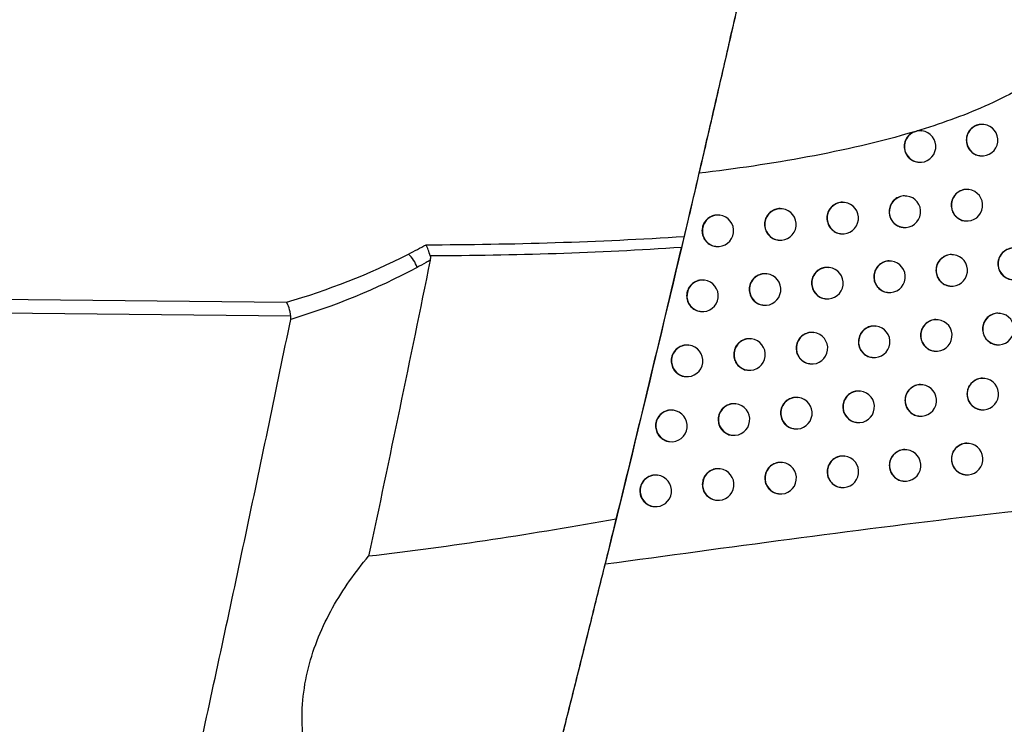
# Model space of a CAD drawing. Header units: millimetres. Extents: x 15231 to 16570, y 10019 to 11489.
# Tile 7 of 206: x 15755 to 15786, y 10592 to 10614. Entities that reach past the tile are written whole.
import ezdxf

# ---------------------------------------------------------------- set-up
doc = ezdxf.new("R2010")
doc.units = ezdxf.units.MM

msp = doc.modelspace()

# ---------------------------------------------------------------- linework, layer by layer
at = {"color": 7, "linetype": 'Continuous', "lineweight": 25}
for p, q in [((15785.444, 10611.06), (15785.436, 10611.061)), ((15783.476, 10610.857), (15783.468, 10610.858)), ((15783.35, 10609.865), (15783.357, 10609.864)), ((15785.318, 10610.068), (15785.325, 10610.067)), ((15784.965, 10608.996), (15784.957, 10608.997)), ((15781.022, 10608.59), (15781.015, 10608.591)), ((15782.996, 10608.792), (15782.988, 10608.793)), ((15779.045, 10608.387), (15779.038, 10608.388)), ((15777.064, 10608.186), (15777.056, 10608.187)), ((15784.839, 10608.004), (15784.846, 10608.003)), ((15782.869, 10607.8), (15782.877, 10607.799)), ((15778.919, 10607.395), (15778.926, 10607.395)), ((15780.896, 10607.598), (15780.903, 10607.597)), ((15776.937, 10607.194), (15776.945, 10607.193)), ((15782.511, 10606.729), (15782.503, 10606.73)), ((15784.481, 10606.932), (15784.473, 10606.933)), ((15780.537, 10606.526), (15780.53, 10606.527)), ((15776.577, 10606.122), (15776.569, 10606.123)), ((15778.559, 10606.324), (15778.552, 10606.325)), ((15784.355, 10605.94), (15784.362, 10605.939)), ((15780.411, 10605.534), (15780.418, 10605.533)), ((15782.385, 10605.737), (15782.392, 10605.736)), ((15776.451, 10605.13), (15776.458, 10605.129)), ((15778.433, 10605.332), (15778.44, 10605.331)), ((15783.992, 10604.869), (15783.985, 10604.87)), ((15785.959, 10605.073), (15785.951, 10605.074)), ((15782.022, 10604.666), (15782.014, 10604.667)), ((15778.068, 10604.262), (15778.061, 10604.262)), ((15780.047, 10604.464), (15780.04, 10604.465)), ((15776.086, 10604.06), (15776.078, 10604.061)), ((15783.866, 10603.877), (15783.873, 10603.876)), ((15785.833, 10604.081), (15785.84, 10604.08)), ((15781.896, 10603.674), (15781.903, 10603.673)), ((15777.942, 10603.27), (15777.949, 10603.269)), ((15779.921, 10603.472), (15779.928, 10603.471)), ((15775.959, 10603.068), (15775.967, 10603.067)), ((15785.467, 10603.011), (15785.459, 10603.012)), ((15774.796, 10602.752), (15774.79, 10602.752)), ((15783.5, 10602.808), (15783.492, 10602.809)), ((15779.553, 10602.402), (15779.545, 10602.403)), ((15781.528, 10602.605), (15781.521, 10602.606)), ((15775.59, 10601.999), (15775.583, 10602)), ((15777.573, 10602.2), (15777.566, 10602.201)), ((15785.341, 10602.019), (15785.348, 10602.018)), ((15783.373, 10601.816), (15783.381, 10601.815)), ((15779.427, 10601.41), (15779.434, 10601.409)), ((15781.402, 10601.613), (15781.409, 10601.612)), ((15777.447, 10601.208), (15777.454, 10601.207)), ((15775.464, 10601.007), (15775.471, 10601.006)), ((15783.002, 10600.747), (15782.995, 10600.748)), ((15784.971, 10600.95), (15784.963, 10600.951)), ((15781.03, 10600.544), (15781.023, 10600.545)), ((15777.074, 10600.14), (15777.067, 10600.141)), ((15779.054, 10600.342), (15779.047, 10600.343)), ((15775.09, 10599.938), (15775.083, 10599.939)), ((15784.845, 10599.958), (15784.852, 10599.957)), ((15780.904, 10599.552), (15780.911, 10599.551)), ((15782.876, 10599.755), (15782.883, 10599.754)), ((15778.928, 10599.35), (15778.935, 10599.349)), ((15774.964, 10598.946), (15774.971, 10598.946)), ((15776.948, 10599.148), (15776.955, 10599.147))]:
    msp.add_line(p, q, dxfattribs=at)
for centre, radius, start, end in [((15785.388, 10610.563), 0.5, 83.6046, 262.7266), ((15785.385, 10610.564), 0.5, 263.1656, 83.1656), ((15783.42, 10610.36), 0.5, 83.6046, 262.7266), ((15783.416, 10610.361), 0.5, 263.1656, 83.1656), ((15784.909, 10608.499), 0.5, 83.6046, 262.7266), ((15784.905, 10608.499), 0.5, 263.1656, 83.1656), ((15780.967, 10608.093), 0.5, 83.6046, 262.7266), ((15780.963, 10608.093), 0.5, 263.1656, 83.1656), ((15782.94, 10608.295), 0.5, 83.6046, 262.7266), ((15782.936, 10608.296), 0.5, 263.1656, 83.1656), ((15778.989, 10607.89), 0.5, 83.6046, 262.7266), ((15778.986, 10607.891), 0.5, 263.1656, 83.1656), ((15777.008, 10607.689), 0.5, 83.6046, 262.7266), ((15777.004, 10607.689), 0.5, 263.1656, 83.1656), ((15786.391, 10606.639), 0.5, 83.6046, 262.7266), ((15766.546, 10606.242), 0.955, 17.3296, 47.9943), ((15782.455, 10606.232), 0.5, 83.6046, 262.7266), ((15782.451, 10606.232), 0.5, 263.1656, 83.1656), ((15784.425, 10606.435), 0.5, 83.6046, 262.7266), ((15784.421, 10606.435), 0.5, 263.1656, 83.1656), ((15780.481, 10606.029), 0.5, 83.6046, 262.7266), ((15780.478, 10606.03), 0.5, 263.1656, 83.1656), ((15776.521, 10605.625), 0.5, 83.6046, 262.7266), ((15776.517, 10605.626), 0.5, 263.1656, 83.1656), ((15778.503, 10605.827), 0.5, 83.6046, 262.7266), ((15778.499, 10605.828), 0.5, 263.1656, 83.1656), ((15783.937, 10604.372), 0.5, 83.6046, 262.7266), ((15783.933, 10604.373), 0.5, 263.1656, 83.1656), ((15785.903, 10604.576), 0.5, 83.6046, 262.7266), ((15785.899, 10604.576), 0.5, 263.1656, 83.1656), ((15781.966, 10604.169), 0.5, 83.6046, 262.7266), ((15781.962, 10604.17), 0.5, 263.1656, 83.1656), ((15778.013, 10603.765), 0.5, 83.6046, 262.7266), ((15778.009, 10603.765), 0.5, 263.1656, 83.1656), ((15779.991, 10603.967), 0.5, 83.6046, 262.7266), ((15779.988, 10603.967), 0.5, 263.1656, 83.1656), ((15776.03, 10603.563), 0.5, 83.6046, 262.7266), ((15776.026, 10603.564), 0.5, 263.1656, 83.1656), ((15785.411, 10602.514), 0.5, 83.6046, 262.7266), ((15785.408, 10602.515), 0.5, 263.1656, 83.1656), ((15783.444, 10602.311), 0.5, 83.6046, 262.7266), ((15783.44, 10602.311), 0.5, 263.1656, 83.1656), ((15779.497, 10601.905), 0.5, 83.6046, 262.7266), ((15779.493, 10601.906), 0.5, 263.1656, 83.1656), ((15781.473, 10602.108), 0.5, 83.6046, 262.7266), ((15781.469, 10602.108), 0.5, 263.1656, 83.1656), ((15775.534, 10601.502), 0.5, 83.6046, 262.7266), ((15775.531, 10601.502), 0.5, 263.1656, 83.1656), ((15777.518, 10601.703), 0.5, 83.6046, 262.7266), ((15777.514, 10601.704), 0.5, 263.1656, 83.1656), ((15782.947, 10600.25), 0.5, 83.6046, 262.7266), ((15782.943, 10600.251), 0.5, 263.1656, 83.1656), ((15784.915, 10600.453), 0.5, 83.6046, 262.7266), ((15784.911, 10600.454), 0.5, 263.1656, 83.1656), ((15780.975, 10600.047), 0.5, 83.6046, 262.7266), ((15780.971, 10600.048), 0.5, 263.1656, 83.1656), ((15777.018, 10599.643), 0.5, 83.6046, 262.7266), ((15777.015, 10599.643), 0.5, 263.1656, 83.1656), ((15778.998, 10599.845), 0.5, 83.6046, 262.7266), ((15778.995, 10599.845), 0.5, 263.1656, 83.1656), ((15775.035, 10599.442), 0.5, 83.6046, 262.7266), ((15775.031, 10599.442), 0.5, 263.1656, 83.1656)]:
    msp.add_arc(centre, radius, start, end, dxfattribs=at)
for points, knots in [([(15779.152, 10621.633), (15779.045, 10621.148), (15778.93, 10620.627), (15778.744, 10619.791), (15778.68, 10619.502), (15778.55, 10618.919), (15778.484, 10618.623), (15778.282, 10617.72), (15778.142, 10617.1), (15777.854, 10615.822), (15777.708, 10615.181), (15777.49, 10614.222), (15777.417, 10613.903), (15777.27, 10613.264), (15777.197, 10612.943), (15776.978, 10611.991), (15776.836, 10611.376), (15776.628, 10610.481), (15776.56, 10610.188), (15776.426, 10609.611), (15776.359, 10609.326), (15776.166, 10608.501), (15776.046, 10607.988), (15775.934, 10607.511)], [0, 0, 0, 0, 0.125, 0.125, 0.1875, 0.1875, 0.25, 0.25, 0.375, 0.375, 0.5, 0.5, 0.5625, 0.5625, 0.625, 0.625, 0.75, 0.75, 0.8125, 0.8125, 0.875, 0.875, 1, 1, 1, 1]), ([(15778.674, 10619.498), (15778.589, 10619.114), (15778.5, 10618.714), (15778.319, 10617.904), (15778.226, 10617.492), (15778.037, 10616.653), (15777.941, 10616.227), (15777.745, 10615.359), (15777.645, 10614.92), (15777.447, 10614.052), (15777.348, 10613.621), (15777.152, 10612.762), (15777.053, 10612.334), (15776.761, 10611.066), (15776.575, 10610.267), (15776.4, 10609.513)], [0, 0, 0, 0, 0.125, 0.125, 0.25, 0.25, 0.375, 0.375, 0.5, 0.5, 0.625, 0.625, 0.75, 0.75, 1, 1, 1, 1]), ([(15778.674, 10619.498), (15779.434, 10619.387), (15780.188, 10619.259), (15781.686, 10618.957), (15782.43, 10618.783), (15783.9, 10618.367), (15784.628, 10618.127), (15785.7, 10617.676), (15786.05, 10617.512), (15786.727, 10617.144), (15787.053, 10616.941), (15787.514, 10616.587), (15787.664, 10616.459), (15787.942, 10616.186), (15788.071, 10616.04), (15788.299, 10615.722), (15788.397, 10615.548), (15788.54, 10615.182), (15788.584, 10614.985), (15788.601, 10614.594), (15788.573, 10614.394), (15788.457, 10614.017), (15788.369, 10613.836), (15788.053, 10613.341), (15787.772, 10613.057), (15787.171, 10612.565), (15786.845, 10612.35), (15786.168, 10611.963), (15785.821, 10611.792), (15784.764, 10611.325), (15784.038, 10611.071), (15783.3, 10610.849)], [0, 0, 0, 0, 0.125, 0.125, 0.25, 0.25, 0.375, 0.375, 0.4375, 0.4375, 0.5, 0.5, 0.53125, 0.53125, 0.5625, 0.5625, 0.59375, 0.59375, 0.625, 0.625, 0.65625, 0.65625, 0.6875, 0.6875, 0.75, 0.75, 0.8125, 0.8125, 0.875, 0.875, 1, 1, 1, 1]), ([(15785.435, 10611.055), (15785.415, 10611.059), (15785.339, 10611.074), (15785.206, 10611.041), (15785.059, 10610.96), (15784.948, 10610.83), (15784.891, 10610.691), (15784.885, 10610.6), (15784.883, 10610.565)], [0, 0, 0, 0, 0.07608, 0.275809, 0.475538, 0.675263, 0.874985, 1, 1, 1, 1]), ([(15783.239, 10610.831), (15782.131, 10610.501), (15780.993, 10610.243), (15778.708, 10609.818), (15777.557, 10609.65), (15776.4, 10609.513)], [0, 0, 0, 0, 0.5, 0.5, 1, 1, 1, 1]), ([(15783.239, 10610.831), (15783.189, 10610.806), (15783.089, 10610.758), (15782.979, 10610.626), (15782.924, 10610.488), (15782.908, 10610.341), (15782.933, 10610.193), (15783.014, 10610.043), (15783.141, 10609.932), (15783.26, 10609.873), (15783.333, 10609.871), (15783.35, 10609.871)], [0, 0, 0, 0, 0.12467, 0.250956, 0.377236, 0.456268, 0.582552, 0.708835, 0.835123, 0.961416, 1, 1, 1, 1]), ([(15783.467, 10610.851), (15783.447, 10610.856), (15783.391, 10610.868), (15783.335, 10610.856), (15783.3, 10610.849)], [0, 0, 0, 0, 0.3753674, 1, 1, 1, 1]), ([(15784.883, 10610.565), (15784.888, 10610.509), (15784.899, 10610.396), (15784.984, 10610.246), (15785.109, 10610.135), (15785.229, 10610.076), (15785.301, 10610.075), (15785.318, 10610.074)], [0, 0, 0, 0, 0.232255, 0.46451, 0.696762, 0.929013, 1, 1, 1, 1]), ([(15784.956, 10608.99), (15784.935, 10608.994), (15784.86, 10609.009), (15784.727, 10608.977), (15784.58, 10608.895), (15784.469, 10608.765), (15784.412, 10608.626), (15784.406, 10608.535), (15784.403, 10608.5)], [0, 0, 0, 0, 0.0760957, 0.2758195, 0.4755428, 0.675265, 0.8749866, 1, 1, 1, 1]), ([(15781.014, 10608.584), (15780.993, 10608.588), (15780.918, 10608.603), (15780.784, 10608.571), (15780.636, 10608.489), (15780.525, 10608.36), (15780.467, 10608.22), (15780.461, 10608.129), (15780.459, 10608.094)], [0, 0, 0, 0, 0.076058, 0.2758603, 0.4756582, 0.6754126, 0.8751002, 1, 1, 1, 1]), ([(15782.987, 10608.787), (15782.966, 10608.791), (15782.891, 10608.806), (15782.757, 10608.774), (15782.61, 10608.692), (15782.499, 10608.562), (15782.442, 10608.423), (15782.436, 10608.332), (15782.433, 10608.297)], [0, 0, 0, 0, 0.076117, 0.27585, 0.475583, 0.675308, 0.87502, 1, 1, 1, 1]), ([(15779.037, 10608.382), (15779.016, 10608.386), (15778.94, 10608.401), (15778.806, 10608.369), (15778.658, 10608.287), (15778.546, 10608.157), (15778.489, 10608.018), (15778.483, 10607.927), (15778.481, 10607.892)], [0, 0, 0, 0, 0.075925, 0.275858, 0.475776, 0.675584, 0.875231, 1, 1, 1, 1]), ([(15782.433, 10608.297), (15782.439, 10608.241), (15782.45, 10608.128), (15782.535, 10607.978), (15782.66, 10607.867), (15782.78, 10607.808), (15782.853, 10607.807), (15782.87, 10607.806)], [0, 0, 0, 0, 0.232246, 0.464492, 0.696753, 0.929028, 1, 1, 1, 1]), ([(15784.403, 10608.5), (15784.409, 10608.444), (15784.42, 10608.332), (15784.504, 10608.181), (15784.63, 10608.071), (15784.749, 10608.011), (15784.822, 10608.01), (15784.839, 10608.01)], [0, 0, 0, 0, 0.232259, 0.464518, 0.696775, 0.929029, 1, 1, 1, 1]), ([(15777.055, 10608.18), (15777.034, 10608.184), (15776.959, 10608.2), (15776.824, 10608.167), (15776.676, 10608.085), (15776.564, 10607.956), (15776.506, 10607.817), (15776.501, 10607.726), (15776.498, 10607.691)], [0, 0, 0, 0, 0.075725, 0.275851, 0.475943, 0.675828, 0.875416, 1, 1, 1, 1]), ([(15780.459, 10608.094), (15780.465, 10608.038), (15780.475, 10607.926), (15780.561, 10607.775), (15780.687, 10607.665), (15780.807, 10607.605), (15780.879, 10607.604), (15780.897, 10607.604)], [0, 0, 0, 0, 0.232179, 0.464356, 0.696589, 0.9289, 1, 1, 1, 1]), ([(15776.498, 10607.691), (15776.504, 10607.634), (15776.515, 10607.522), (15776.6, 10607.372), (15776.726, 10607.261), (15776.847, 10607.201), (15776.92, 10607.2), (15776.938, 10607.2)], [0, 0, 0, 0, 0.2318846, 0.4637612, 0.695853, 0.9282898, 1, 1, 1, 1]), ([(15778.481, 10607.892), (15778.486, 10607.836), (15778.497, 10607.724), (15778.582, 10607.573), (15778.709, 10607.463), (15778.829, 10607.403), (15778.902, 10607.402), (15778.919, 10607.401)], [0, 0, 0, 0, 0.232058, 0.464112, 0.696287, 0.928652, 1, 1, 1, 1]), ([(15767.186, 10606.952), (15767.281, 10607.001), (15767.376, 10607.05), (15767.471, 10607.101), (15767.562, 10607.149), (15767.653, 10607.198), (15767.743, 10607.248)], [0, 0, 0, 0, 0.0003627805, 0.0003627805, 0.0003627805, 0.0007104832, 0.0007104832, 0.0007104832, 0.0007104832]), ([(15767.874, 10606.893), (15767.857, 10606.961), (15767.837, 10607.026), (15767.792, 10607.148), (15767.768, 10607.203), (15767.743, 10607.248)], [0, 0, 0, 0, 0.5, 0.5, 1, 1, 1, 1]), ([(15786.438, 10607.13), (15786.417, 10607.134), (15786.342, 10607.149), (15786.209, 10607.117), (15786.062, 10607.035), (15785.951, 10606.905), (15785.894, 10606.766), (15785.888, 10606.675), (15785.886, 10606.64)], [0, 0, 0, 0, 0.076019, 0.275777, 0.475531, 0.675271, 0.874991, 1, 1, 1, 1]), ([(15767.874, 10606.756), (15767.831, 10606.732), (15767.787, 10606.707), (15767.744, 10606.683), (15767.649, 10606.63), (15767.554, 10606.578), (15767.458, 10606.527)], [0, 0, 0, 0, 0.0001692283, 0.0001692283, 0.0001692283, 0.0005387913, 0.0005387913, 0.0005387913, 0.0005387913]), ([(15782.502, 10606.723), (15782.482, 10606.727), (15782.406, 10606.743), (15782.272, 10606.71), (15782.125, 10606.628), (15782.014, 10606.499), (15781.957, 10606.359), (15781.951, 10606.268), (15781.949, 10606.233)], [0, 0, 0, 0, 0.076112, 0.275853, 0.475594, 0.675323, 0.875031, 1, 1, 1, 1]), ([(15784.472, 10606.926), (15784.451, 10606.93), (15784.376, 10606.946), (15784.243, 10606.913), (15784.096, 10606.831), (15783.985, 10606.702), (15783.927, 10606.563), (15783.922, 10606.471), (15783.919, 10606.436)], [0, 0, 0, 0, 0.0761071, 0.275828, 0.4755487, 0.6752693, 0.87499, 1, 1, 1, 1]), ([(15780.528, 10606.52), (15780.508, 10606.525), (15780.432, 10606.54), (15780.298, 10606.507), (15780.15, 10606.426), (15780.039, 10606.296), (15779.982, 10606.157), (15779.976, 10606.066), (15779.974, 10606.031)], [0, 0, 0, 0, 0.0760387, 0.2758591, 0.4756739, 0.675436, 0.8751183, 1, 1, 1, 1]), ([(15783.919, 10606.436), (15783.925, 10606.38), (15783.935, 10606.268), (15784.02, 10606.117), (15784.146, 10606.007), (15784.265, 10605.948), (15784.338, 10605.946), (15784.355, 10605.946)], [0, 0, 0, 0, 0.2322608, 0.4645217, 0.696782, 0.9290393, 1, 1, 1, 1]), ([(15785.886, 10606.64), (15785.891, 10606.584), (15785.902, 10606.471), (15785.987, 10606.321), (15786.112, 10606.21), (15786.231, 10606.151), (15786.304, 10606.15), (15786.321, 10606.15)], [0, 0, 0, 0, 0.2322297, 0.4644594, 0.6966911, 0.9289379, 1, 1, 1, 1]), ([(15776.568, 10606.117), (15776.548, 10606.121), (15776.472, 10606.136), (15776.337, 10606.104), (15776.189, 10606.022), (15776.077, 10605.892), (15776.019, 10605.753), (15776.014, 10605.662), (15776.011, 10605.627)], [0, 0, 0, 0, 0.075689, 0.275848, 0.475969, 0.675867, 0.875445, 1, 1, 1, 1]), ([(15778.551, 10606.318), (15778.53, 10606.322), (15778.454, 10606.338), (15778.32, 10606.305), (15778.172, 10606.224), (15778.06, 10606.094), (15778.003, 10605.955), (15777.997, 10605.864), (15777.994, 10605.829)], [0, 0, 0, 0, 0.075895, 0.275855, 0.475797, 0.675615, 0.875255, 1, 1, 1, 1]), ([(15781.949, 10606.233), (15781.954, 10606.177), (15781.965, 10606.065), (15782.05, 10605.914), (15782.176, 10605.804), (15782.295, 10605.744), (15782.368, 10605.743), (15782.385, 10605.743)], [0, 0, 0, 0, 0.2322378, 0.4644749, 0.6967321, 0.9290126, 1, 1, 1, 1]), ([(15777.994, 10605.829), (15778, 10605.773), (15778.011, 10605.66), (15778.096, 10605.51), (15778.222, 10605.399), (15778.343, 10605.34), (15778.416, 10605.338), (15778.433, 10605.338)], [0, 0, 0, 0, 0.232034, 0.464063, 0.696227, 0.9286, 1, 1, 1, 1]), ([(15779.974, 10606.031), (15779.979, 10605.975), (15779.99, 10605.862), (15780.075, 10605.712), (15780.201, 10605.601), (15780.321, 10605.542), (15780.394, 10605.54), (15780.411, 10605.54)], [0, 0, 0, 0, 0.232162, 0.464321, 0.696546, 0.928864, 1, 1, 1, 1]), ([(15776.011, 10605.627), (15776.017, 10605.571), (15776.028, 10605.459), (15776.113, 10605.308), (15776.24, 10605.198), (15776.36, 10605.138), (15776.434, 10605.137), (15776.451, 10605.136)], [0, 0, 0, 0, 0.231856, 0.463702, 0.695779, 0.928227, 1, 1, 1, 1]), ([(15763.455, 10604.978), (15763.442, 10605.073), (15763.422, 10605.165), (15763.373, 10605.32), (15763.344, 10605.384), (15763.314, 10605.425)], [0, 0, 0, 0, 0.5, 0.5, 1, 1, 1, 1]), ([(15756.161, 10571.867), (15756.419, 10572.965), (15756.934, 10575.159), (15757.695, 10578.453), (15758.447, 10581.75), (15759.19, 10585.048), (15759.924, 10588.348), (15760.648, 10591.651), (15761.363, 10594.955), (15762.069, 10598.262), (15762.765, 10601.57), (15763.222, 10603.778), (15763.45, 10604.882)], [0, 0, 0, 0, 0.100005, 0.200006, 0.300005, 0.400003, 0.5, 0.599996, 0.699994, 0.799993, 0.899995, 1, 1, 1, 1]), ([(15783.984, 10604.864), (15783.963, 10604.868), (15783.888, 10604.883), (15783.754, 10604.85), (15783.607, 10604.769), (15783.496, 10604.639), (15783.439, 10604.5), (15783.433, 10604.409), (15783.431, 10604.374)], [0, 0, 0, 0, 0.076115, 0.275835, 0.475555, 0.675276, 0.874995, 1, 1, 1, 1]), ([(15785.95, 10605.067), (15785.93, 10605.071), (15785.854, 10605.087), (15785.721, 10605.054), (15785.574, 10604.972), (15785.464, 10604.842), (15785.406, 10604.703), (15785.401, 10604.612), (15785.398, 10604.577)], [0, 0, 0, 0, 0.076046, 0.275791, 0.475534, 0.675267, 0.874988, 1, 1, 1, 1]), ([(15782.013, 10604.66), (15781.992, 10604.665), (15781.917, 10604.68), (15781.783, 10604.647), (15781.636, 10604.566), (15781.525, 10604.436), (15781.467, 10604.297), (15781.461, 10604.206), (15781.459, 10604.171)], [0, 0, 0, 0, 0.076103, 0.275855, 0.475605, 0.675338, 0.875043, 1, 1, 1, 1]), ([(15785.398, 10604.577), (15785.404, 10604.521), (15785.414, 10604.409), (15785.499, 10604.258), (15785.624, 10604.148), (15785.744, 10604.088), (15785.816, 10604.087), (15785.833, 10604.087)], [0, 0, 0, 0, 0.232241, 0.464482, 0.696723, 0.928971, 1, 1, 1, 1]), ([(15778.06, 10604.256), (15778.039, 10604.26), (15777.963, 10604.275), (15777.829, 10604.243), (15777.681, 10604.161), (15777.569, 10604.032), (15777.512, 10603.892), (15777.506, 10603.801), (15777.504, 10603.766)], [0, 0, 0, 0, 0.075865, 0.275851, 0.475818, 0.675648, 0.87528, 1, 1, 1, 1]), ([(15780.039, 10604.458), (15780.018, 10604.462), (15779.942, 10604.478), (15779.808, 10604.445), (15779.66, 10604.363), (15779.549, 10604.234), (15779.492, 10604.094), (15779.486, 10604.003), (15779.483, 10603.968)], [0, 0, 0, 0, 0.076017, 0.275857, 0.47569, 0.675461, 0.875137, 1, 1, 1, 1]), ([(15783.431, 10604.374), (15783.436, 10604.318), (15783.447, 10604.205), (15783.532, 10604.055), (15783.657, 10603.944), (15783.777, 10603.885), (15783.85, 10603.884), (15783.867, 10603.883)], [0, 0, 0, 0, 0.23226, 0.464521, 0.696783, 0.929044, 1, 1, 1, 1]), ([(15776.077, 10604.054), (15776.056, 10604.058), (15775.981, 10604.074), (15775.846, 10604.041), (15775.698, 10603.96), (15775.586, 10603.83), (15775.528, 10603.691), (15775.522, 10603.6), (15775.52, 10603.565)], [0, 0, 0, 0, 0.075652, 0.2758442, 0.4759959, 0.6759064, 0.8754756, 1, 1, 1, 1]), ([(15779.483, 10603.968), (15779.489, 10603.912), (15779.5, 10603.8), (15779.585, 10603.649), (15779.711, 10603.539), (15779.831, 10603.479), (15779.904, 10603.478), (15779.921, 10603.478)], [0, 0, 0, 0, 0.232143, 0.464284, 0.696499, 0.928825, 1, 1, 1, 1]), ([(15781.459, 10604.171), (15781.465, 10604.115), (15781.475, 10604.002), (15781.56, 10603.852), (15781.686, 10603.741), (15781.806, 10603.682), (15781.879, 10603.681), (15781.896, 10603.68)], [0, 0, 0, 0, 0.232228, 0.464454, 0.696707, 0.928993, 1, 1, 1, 1]), ([(15775.52, 10603.565), (15775.525, 10603.509), (15775.536, 10603.397), (15775.622, 10603.246), (15775.748, 10603.135), (15775.869, 10603.076), (15775.942, 10603.074), (15775.96, 10603.074)], [0, 0, 0, 0, 0.231826, 0.463643, 0.695705, 0.928163, 1, 1, 1, 1]), ([(15777.504, 10603.766), (15777.509, 10603.71), (15777.52, 10603.598), (15777.605, 10603.448), (15777.732, 10603.337), (15777.852, 10603.277), (15777.925, 10603.276), (15777.942, 10603.276)], [0, 0, 0, 0, 0.232009, 0.464013, 0.696164, 0.928547, 1, 1, 1, 1]), ([(15785.458, 10603.005), (15785.438, 10603.01), (15785.362, 10603.025), (15785.229, 10602.992), (15785.082, 10602.91), (15784.972, 10602.781), (15784.914, 10602.642), (15784.909, 10602.55), (15784.906, 10602.515)], [0, 0, 0, 0, 0.076069, 0.275804, 0.475537, 0.675265, 0.874987, 1, 1, 1, 1]), ([(15783.491, 10602.802), (15783.47, 10602.806), (15783.395, 10602.821), (15783.261, 10602.789), (15783.114, 10602.707), (15783.003, 10602.577), (15782.946, 10602.438), (15782.94, 10602.347), (15782.938, 10602.312)], [0, 0, 0, 0, 0.076118, 0.27584, 0.475563, 0.675284, 0.875001, 1, 1, 1, 1]), ([(15779.544, 10602.396), (15779.524, 10602.401), (15779.448, 10602.416), (15779.314, 10602.383), (15779.166, 10602.302), (15779.055, 10602.172), (15778.997, 10602.033), (15778.991, 10601.942), (15778.989, 10601.907)], [0, 0, 0, 0, 0.075994, 0.275855, 0.475707, 0.675487, 0.875157, 1, 1, 1, 1]), ([(15781.52, 10602.599), (15781.499, 10602.603), (15781.423, 10602.619), (15781.29, 10602.586), (15781.142, 10602.504), (15781.031, 10602.375), (15780.974, 10602.235), (15780.968, 10602.144), (15780.965, 10602.109)], [0, 0, 0, 0, 0.076091, 0.275855, 0.475617, 0.675356, 0.875057, 1, 1, 1, 1]), ([(15782.938, 10602.312), (15782.943, 10602.256), (15782.954, 10602.144), (15783.039, 10601.993), (15783.165, 10601.883), (15783.284, 10601.823), (15783.357, 10601.822), (15783.374, 10601.822)], [0, 0, 0, 0, 0.2322579, 0.4645156, 0.6967781, 0.9290429, 1, 1, 1, 1]), ([(15784.906, 10602.515), (15784.912, 10602.459), (15784.922, 10602.347), (15785.007, 10602.196), (15785.132, 10602.086), (15785.252, 10602.027), (15785.324, 10602.025), (15785.341, 10602.025)], [0, 0, 0, 0, 0.23225, 0.464499, 0.696747, 0.928998, 1, 1, 1, 1]), ([(15775.582, 10601.993), (15775.561, 10601.997), (15775.485, 10602.013), (15775.35, 10601.98), (15775.202, 10601.898), (15775.09, 10601.769), (15775.032, 10601.63), (15775.027, 10601.539), (15775.024, 10601.504)], [0, 0, 0, 0, 0.0756147, 0.275841, 0.4760231, 0.6759469, 0.8755062, 1, 1, 1, 1]), ([(15777.565, 10602.194), (15777.544, 10602.199), (15777.468, 10602.214), (15777.334, 10602.182), (15777.186, 10602.1), (15777.074, 10601.97), (15777.017, 10601.831), (15777.011, 10601.74), (15777.009, 10601.705)], [0, 0, 0, 0, 0.075833, 0.275848, 0.47584, 0.675682, 0.875306, 1, 1, 1, 1]), ([(15780.965, 10602.109), (15780.971, 10602.053), (15780.982, 10601.941), (15781.067, 10601.79), (15781.193, 10601.68), (15781.313, 10601.62), (15781.385, 10601.619), (15781.402, 10601.619)], [0, 0, 0, 0, 0.232216, 0.46443, 0.696678, 0.92897, 1, 1, 1, 1]), ([(15777.009, 10601.705), (15777.014, 10601.649), (15777.025, 10601.537), (15777.11, 10601.386), (15777.237, 10601.276), (15777.357, 10601.216), (15777.43, 10601.215), (15777.447, 10601.214)], [0, 0, 0, 0, 0.231984, 0.463961, 0.696099, 0.928491, 1, 1, 1, 1]), ([(15778.989, 10601.907), (15778.994, 10601.851), (15779.005, 10601.738), (15779.09, 10601.588), (15779.217, 10601.477), (15779.337, 10601.418), (15779.41, 10601.417), (15779.427, 10601.416)], [0, 0, 0, 0, 0.232124, 0.464244, 0.69645, 0.928784, 1, 1, 1, 1]), ([(15775.024, 10601.504), (15775.03, 10601.448), (15775.041, 10601.335), (15775.126, 10601.185), (15775.253, 10601.074), (15775.373, 10601.015), (15775.447, 10601.013), (15775.464, 10601.013)], [0, 0, 0, 0, 0.231796, 0.463582, 0.695629, 0.928098, 1, 1, 1, 1]), ([(15782.994, 10600.741), (15782.973, 10600.746), (15782.898, 10600.761), (15782.764, 10600.728), (15782.617, 10600.647), (15782.506, 10600.517), (15782.449, 10600.378), (15782.443, 10600.287), (15782.44, 10600.252)], [0, 0, 0, 0, 0.076119, 0.275845, 0.475571, 0.675293, 0.875009, 1, 1, 1, 1]), ([(15784.962, 10600.945), (15784.941, 10600.949), (15784.866, 10600.964), (15784.733, 10600.931), (15784.586, 10600.85), (15784.475, 10600.72), (15784.418, 10600.581), (15784.412, 10600.49), (15784.41, 10600.455)], [0, 0, 0, 0, 0.0760865, 0.2758143, 0.475541, 0.6752652, 0.8749869, 1, 1, 1, 1]), ([(15781.022, 10600.538), (15781.001, 10600.543), (15780.925, 10600.558), (15780.792, 10600.525), (15780.644, 10600.444), (15780.533, 10600.314), (15780.475, 10600.175), (15780.47, 10600.084), (15780.467, 10600.049)], [0, 0, 0, 0, 0.076077, 0.275855, 0.47563, 0.675375, 0.875072, 1, 1, 1, 1]), ([(15784.41, 10600.455), (15784.415, 10600.399), (15784.426, 10600.286), (15784.511, 10600.136), (15784.636, 10600.025), (15784.756, 10599.966), (15784.828, 10599.965), (15784.845, 10599.964)], [0, 0, 0, 0, 0.232256, 0.464511, 0.696765, 0.929018, 1, 1, 1, 1]), ([(15777.066, 10600.134), (15777.045, 10600.138), (15776.969, 10600.154), (15776.835, 10600.121), (15776.687, 10600.04), (15776.575, 10599.91), (15776.517, 10599.771), (15776.511, 10599.68), (15776.509, 10599.645)], [0, 0, 0, 0, 0.0758, 0.275844, 0.475863, 0.675717, 0.875332, 1, 1, 1, 1]), ([(15779.046, 10600.336), (15779.025, 10600.34), (15778.949, 10600.356), (15778.815, 10600.323), (15778.667, 10600.241), (15778.556, 10600.112), (15778.498, 10599.973), (15778.492, 10599.882), (15778.49, 10599.847)], [0, 0, 0, 0, 0.075969, 0.275852, 0.475725, 0.675514, 0.875178, 1, 1, 1, 1]), ([(15782.44, 10600.252), (15782.446, 10600.195), (15782.457, 10600.083), (15782.542, 10599.933), (15782.667, 10599.822), (15782.787, 10599.763), (15782.86, 10599.761), (15782.877, 10599.761)], [0, 0, 0, 0, 0.232253, 0.464506, 0.696768, 0.929037, 1, 1, 1, 1]), ([(15775.082, 10599.933), (15775.061, 10599.937), (15774.985, 10599.952), (15774.85, 10599.92), (15774.702, 10599.838), (15774.59, 10599.708), (15774.532, 10599.569), (15774.526, 10599.478), (15774.524, 10599.443)], [0, 0, 0, 0, 0.075577, 0.275838, 0.476051, 0.675988, 0.875537, 1, 1, 1, 1]), ([(15778.49, 10599.847), (15778.496, 10599.79), (15778.506, 10599.678), (15778.592, 10599.528), (15778.718, 10599.417), (15778.838, 10599.358), (15778.911, 10599.356), (15778.928, 10599.356)], [0, 0, 0, 0, 0.2321032, 0.4642027, 0.6963978, 0.9287396, 1, 1, 1, 1]), ([(15780.467, 10600.049), (15780.473, 10599.993), (15780.483, 10599.88), (15780.569, 10599.73), (15780.695, 10599.619), (15780.815, 10599.56), (15780.887, 10599.559), (15780.904, 10599.558)], [0, 0, 0, 0, 0.232202, 0.464403, 0.696644, 0.928942, 1, 1, 1, 1]), ([(15773.427, 10597.126), (15775.381, 10597.391), (15777.33, 10597.658), (15781.223, 10598.174), (15783.168, 10598.422), (15787.049, 10598.876), (15788.984, 10599.082), (15792.847, 10599.427), (15794.776, 10599.567), (15796.695, 10599.657)], [0, 0, 0, 0, 0.25, 0.25, 0.5, 0.5, 0.75, 0.75, 1, 1, 1, 1]), ([(15776.509, 10599.645), (15776.515, 10599.589), (15776.525, 10599.476), (15776.611, 10599.326), (15776.737, 10599.215), (15776.858, 10599.156), (15776.931, 10599.154), (15776.948, 10599.154)], [0, 0, 0, 0, 0.231957, 0.463908, 0.696032, 0.928434, 1, 1, 1, 1]), ([(15774.524, 10599.443), (15774.53, 10599.387), (15774.541, 10599.275), (15774.626, 10599.125), (15774.753, 10599.014), (15774.873, 10598.954), (15774.947, 10598.953), (15774.964, 10598.953)], [0, 0, 0, 0, 0.231766, 0.463521, 0.695552, 0.928033, 1, 1, 1, 1]), ([(15771.401, 10589.051), (15771.585, 10589.773), (15771.78, 10590.536), (15772.085, 10591.743), (15772.189, 10592.155), (15772.396, 10592.975), (15772.499, 10593.387), (15772.706, 10594.213), (15772.81, 10594.63), (15773.015, 10595.455), (15773.116, 10595.86), (15773.313, 10596.655), (15773.409, 10597.044), (15773.598, 10597.808), (15773.69, 10598.183), (15773.778, 10598.542)], [0, 0, 0, 0, 0.25, 0.25, 0.375, 0.375, 0.5, 0.5, 0.625, 0.625, 0.75, 0.75, 0.875, 0.875, 1, 1, 1, 1]), ([(15764.304, 10589.86), (15764.175, 10590.157), (15764.07, 10590.465), (15763.949, 10590.945), (15763.915, 10591.108), (15763.86, 10591.44), (15763.84, 10591.611), (15763.801, 10592.121), (15763.804, 10592.462), (15763.866, 10593.148), (15763.926, 10593.496), (15764.096, 10594.168), (15764.205, 10594.496), (15764.465, 10595.135), (15764.616, 10595.445), (15765.109, 10596.33), (15765.495, 10596.869), (15765.922, 10597.37)], [0, 0, 0, 0, 0.125, 0.125, 0.1875, 0.1875, 0.25, 0.25, 0.375, 0.375, 0.5, 0.5, 0.625, 0.625, 0.75, 0.75, 1, 1, 1, 1]), ([(15771.714, 10590.288), (15771.836, 10590.765), (15771.972, 10591.303), (15772.195, 10592.186), (15772.27, 10592.485), (15772.423, 10593.094), (15772.501, 10593.404), (15772.658, 10594.03), (15772.735, 10594.338), (15772.886, 10594.945), (15772.962, 10595.247), (15773.106, 10595.83), (15773.175, 10596.108), (15773.307, 10596.638), (15773.369, 10596.892), (15773.427, 10597.126)], [0, 0, 0, 0, 0.25, 0.25, 0.375, 0.375, 0.5, 0.5, 0.625, 0.625, 0.75, 0.75, 0.875, 0.875, 1, 1, 1, 1])]:
    msp.add_open_spline(points, degree=3, knots=knots, dxfattribs=at)
for points in [[(15783.239, 10610.831), (15783.259, 10610.838), (15783.279, 10610.844), (15783.3, 10610.849)], [(15776.4, 10609.513), (15775.435, 10605.379), (15774.444, 10601.249), (15773.427, 10597.126)], [(15767.743, 10607.248), (15770.479, 10607.254), (15773.212, 10607.335), (15775.934, 10607.511)], [(15775.934, 10607.511), (15775.911, 10607.415), (15775.882, 10607.29), (15775.851, 10607.161)], [(15775.851, 10607.161), (15773.2, 10606.984), (15770.539, 10606.901), (15767.874, 10606.893)], [(15773.778, 10598.542), (15774.481, 10601.411), (15775.173, 10604.285), (15775.851, 10607.161)], [(15632.206, 10606.982), (15675.908, 10606.415), (15719.611, 10605.904), (15763.314, 10605.425)], [(15763.314, 10605.425), (15764.631, 10605.81), (15765.928, 10606.31), (15767.186, 10606.952)], [(15767.874, 10606.756), (15767.236, 10603.625), (15766.585, 10600.496), (15765.922, 10597.37)], [(15767.874, 10606.893), (15767.885, 10606.848), (15767.883, 10606.802), (15767.874, 10606.756)], [(15763.455, 10604.978), (15719.716, 10605.447), (15675.978, 10605.948), (15632.24, 10606.505)], [(15767.458, 10606.527), (15766.159, 10605.83), (15764.815, 10605.292), (15763.45, 10604.882)], [(15763.45, 10604.882), (15763.457, 10604.913), (15763.459, 10604.946), (15763.455, 10604.978)], [(15773.778, 10598.542), (15771.172, 10598.088), (15768.557, 10597.673), (15765.922, 10597.37)]]:
    msp.add_open_spline(points, degree=3, dxfattribs=at)

doc.saveas('drawing.dxf')
